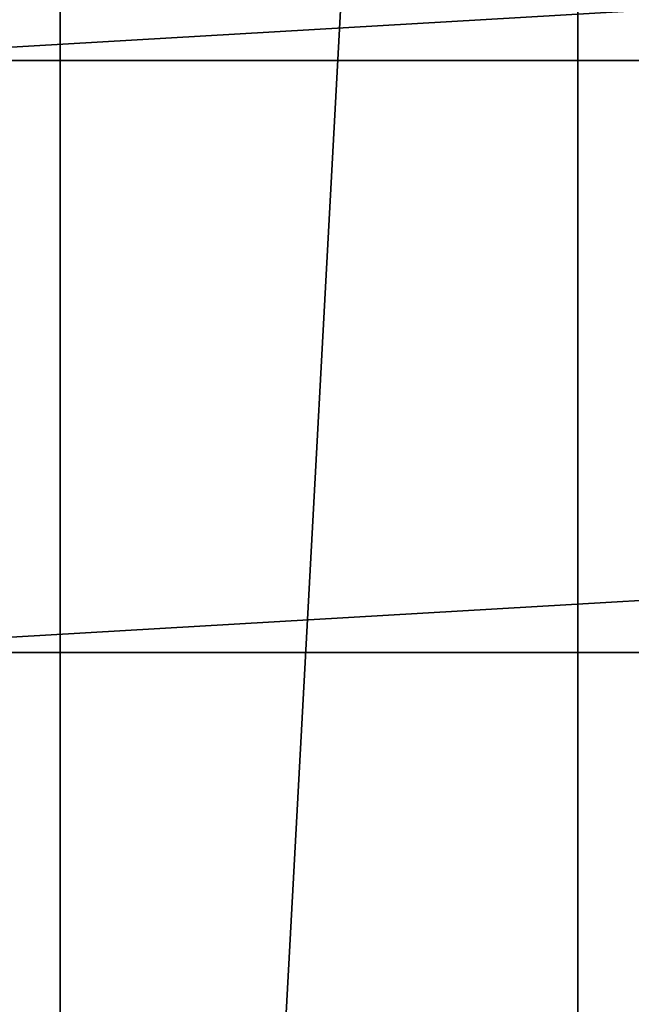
# Model space of a CAD drawing. Header units: metres. Extents: x -28 to 237, y -27 to 27.
# Tile 17 of 51: x -19.41 to -16.94, y -1.41 to 2.54. Entities that reach past the tile are written whole.
import ezdxf

# ---------------------------------------------------------------- set-up
doc = ezdxf.new("R2010")
doc.units = ezdxf.units.M
doc.layers.add('solid_10151043_XXX', color=7, linetype='CONTINUOUS')

msp = doc.modelspace()

# ---------------------------------------------------------------- linework, layer by layer
at = {"layer": 'solid_10151043_XXX'}
for points in [[(-14.875552, 21.930981, -10.5), (-14.875552, -21.930981, -10.5), (-17.160183, -20.193516, -10.5)], [(-17.160183, 20.193516, -10.5), (-14.875552, 21.930981, -10.5), (-17.160183, -20.193516, -10.5)], [(-17.160183, 20.193516, -10.5), (-17.160183, -20.193516, -10.5), (-19.243534, -18.219122, -10.5)], [(-19.243534, 18.219122, -10.5), (-17.160183, 20.193516, -10.5), (-19.243534, -18.219122, -10.5)], [(-19.243534, 18.219122, -10.5), (-19.243534, -18.219122, -10.5), (-21.101072, -16.031057, -10.5)], [(-21.101072, 16.031057, -10.5), (-19.243534, 18.219122, -10.5), (-21.101072, -16.031057, -10.5)], [(-20.361393, 2.379843, 269.450012), (20.361393, 2.379843, 269.450012), (19.947418, 4.727632, 269.450012)], [(-20.361393, 2.379843, 269.450012), (19.947418, 4.727632, 269.450012), (-19.947418, 4.727632, 269.450012)], [(20.361393, 2.379843, 269.450012), (-20.5, 0, 269.450012), (20.5, 0, 269.450012)], [(-20.361393, 2.379843, 269.450012), (-20.5, 0, 269.450012), (20.361393, 2.379843, 269.450012)], [(20.5, 0, 269.450012), (-20.5, 0, 269.450012), (-20.361393, -2.379843, 269.450012)], [(20.5, 0, 269.450012), (-20.361393, -2.379843, 269.450012), (20.361393, -2.379843, 269.450012)]]:
    msp.add_3dface(points, dxfattribs=at)

doc.saveas('drawing.dxf')
